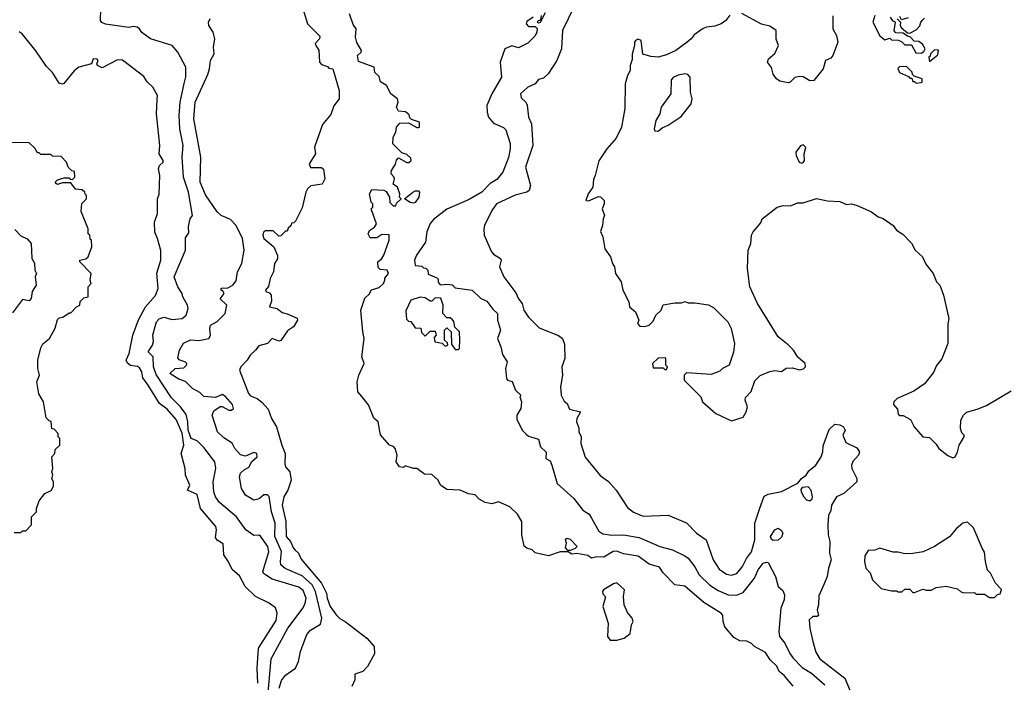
# Model space of a CAD drawing. Extents: x 1793424 to 1900092, y 321114 to 470632.
# Tile 160 of 256: x 1852609 to 1858524, y 405960 to 409940. Entities that reach past the tile are written whole.
import ezdxf

# ---------------------------------------------------------------- set-up
doc = ezdxf.new("R2010")
doc.units = 0

msp = doc.modelspace()

# ---------------------------------------------------------------- linework, layer by layer
at = {"layer": '0CON05XD'}
for points in [[(1855937.5, 410015), (1855869.2, 409875), (1855863.8, 409765), (1855836, 409695), (1855784.2, 409615), (1855755, 409589.2), (1855725, 409582), (1855705, 409556), (1855661.2, 409535), (1855617.5, 409495), (1855621.7, 409471.7), (1855650, 409445), (1855657.3, 409427.3), (1855665.8, 409355), (1855684.2, 409315), (1855692, 409185), (1855647.1, 409055), (1855677.5, 408945), (1855670, 408915), (1855655, 408904.3), (1855585, 408885.6), (1855474, 408835), (1855444, 408795), (1855401.9, 408705), (1855396.8, 408683.2), (1855399.4, 408645), (1855443.8, 408545), (1855455, 408531.2), (1855496.2, 408505), (1855501.2, 408495), (1855492, 408455), (1855518, 408395), (1855589.7, 408299.7), (1855604.5, 408264.5), (1855628, 408235), (1855638, 408195), (1855665, 408153.3), (1855729.5, 408089.5), (1855845, 408043.8), (1855870, 408025), (1855880.7, 407990.7), (1855883.3, 407905), (1855866.2, 407855), (1855868.8, 407805), (1855857.1, 407735), (1855861.2, 407685), (1855879.3, 407649.3), (1855897.5, 407635), (1855910.7, 407600.7), (1855978, 407585), (1855956, 407545), (1855953.9, 407523.9), (1855968.3, 407488.3), (1855967.5, 407465), (1855982.5, 407435), (1855980, 407395), (1856005, 407313.3), (1856095, 407203.3), (1856145.7, 407165.7), (1856191.2, 407115), (1856260.3, 407010.3), (1856295, 406981.2), (1856355, 406958), (1856505, 406963.8), (1856615, 406918), (1856675, 406856.2), (1856732.5, 406815), (1856775, 406696.7), (1856810.3, 406640.3), (1856855, 406609.2), (1856885, 406604.2), (1856916.5, 406613.5), (1856950.6, 406655), (1856975, 406703.8), (1857005, 406744), (1857024.4, 406815), (1857024.2, 406915), (1857054.3, 407005.7), (1857081.2, 407078.8), (1857105, 407090), (1857185, 407106), (1857283.9, 407156.1), (1857305, 407183.3), (1857333.3, 407205), (1857349.1, 407230.9), (1857391.2, 407265), (1857423.3, 407315), (1857433.3, 407345), (1857435, 407380), (1857470.7, 407479.3), (1857505, 407510), (1857535, 407507.5), (1857557.5, 407495), (1857566.7, 407475), (1857553.1, 407445), (1857571.2, 407401.2), (1857638.1, 407368.1), (1857654.3, 407345), (1857647.5, 407325), (1857612.9, 407287.1), (1857605.4, 407265), (1857607.7, 407245), (1857637.5, 407185), (1857637.5, 407165), (1857560, 407095), (1857516.2, 407075), (1857486, 407025), (1857480.5, 406989.5), (1857467.5, 406965), (1857463.8, 406905), (1857466.2, 406845), (1857476.2, 406805), (1857473.3, 406735), (1857483.3, 406695), (1857466.7, 406645), (1857460, 406595), (1857441.7, 406551.7), (1857409.7, 406480.3), (1857407.1, 406425), (1857398.6, 406395), (1857407.9, 406362.1), (1857400, 406355), (1857372.5, 406355), (1857351.2, 406335), (1857355.8, 406285), (1857374.2, 406205), (1857391.3, 406141.3), (1857415, 406101.2), (1857564.6, 405984.6), (1857608.1, 405885)], [(1854098.6, 405875), (1854119.6, 406100.4), (1854220, 406285), (1854312, 406408), (1854324.4, 406435), (1854329.1, 406465), (1854310.9, 406510.9), (1854285, 406532.5), (1854125, 406580.4), (1854084.7, 406604.7), (1854073.1, 406613.1), (1854070, 406625), (1854105.4, 406744.6), (1854098.9, 406775), (1854055, 406838.8), (1854045, 406843.8), (1854015, 406842), (1853966.4, 406876.4), (1853911.9, 406955), (1853809.4, 407039.4), (1853784.5, 407074.5), (1853775.6, 407105), (1853770.5, 407165), (1853787.8, 407245), (1853781.1, 407285), (1853715, 407371.4), (1853675, 407410), (1853638, 407425), (1853620.3, 407475), (1853619.2, 407525), (1853608.3, 407568.3), (1853575, 407614.5), (1853519.7, 407669.7), (1853428.9, 407808.9), (1853411.6, 407855), (1853410.6, 407915), (1853380, 407945), (1853406, 407985), (1853412.3, 408007.7), (1853408, 408045), (1853421.7, 408098.3), (1853431.2, 408125), (1853447.3, 408142.7), (1853475, 408154.2), (1853525, 408140), (1853584.4, 408145.6), (1853609.2, 408165), (1853621.1, 408205), (1853617.3, 408225), (1853588.1, 408275), (1853584.2, 408295), (1853558.1, 408335), (1853537.1, 408395), (1853603.8, 408555), (1853605, 408630), (1853625, 408660), (1853622.3, 408697.7), (1853633.8, 408745), (1853646.2, 408765), (1853622, 408905), (1853593.1, 408995), (1853584.5, 409115), (1853591.1, 409185), (1853570, 409285), (1853566.7, 409365), (1853573.1, 409445), (1853597.3, 409557.3), (1853607.5, 409597.5), (1853605.8, 409655), (1853558.8, 409745), (1853523.8, 409785), (1853395, 409826), (1853343.3, 409863.3), (1853329.4, 409885), (1853313.8, 409895), (1853295, 409898.8), (1853265, 409893.8), (1853125, 409912.5), (1853102.5, 409922.5), (1853093.8, 409935), (1853096.7, 410005)], [(1854311.7, 410001.7), (1854337.5, 409915), (1854411.7, 409841.7), (1854410, 409825), (1854383, 409797), (1854390.7, 409780.7), (1854406.4, 409756.4), (1854410, 409685), (1854421.7, 409671.7), (1854458.3, 409658.3), (1854465, 409650), (1854490, 409645), (1854527.5, 409515), (1854527.5, 409465), (1854496.4, 409423.6), (1854478.8, 409371.2), (1854428.3, 409311.7), (1854378.8, 409175), (1854386.7, 409135), (1854347.5, 409075), (1854355, 409053.3), (1854421.7, 409051.7), (1854433, 409043), (1854442.5, 408985), (1854425, 408952.5), (1854358.3, 408941.7), (1854337.5, 408925), (1854327.5, 408905), (1854305, 408810), (1854265, 408730), (1854255, 408720), (1854241.7, 408718.3), (1854238.3, 408701.7), (1854221.7, 408688.3), (1854215, 408670), (1854205, 408670), (1854178.3, 408641.7), (1854165, 408640), (1854131.7, 408671.7), (1854085, 408672.5), (1854072.5, 408665), (1854068.8, 408645), (1854075, 408626.7), (1854136.1, 408576.1), (1854157, 408523), (1854157, 408503), (1854138.8, 408475), (1854134, 408425), (1854114.3, 408385.7), (1854102.6, 408337.4), (1854086.2, 408315), (1854087.5, 408307.5), (1854109.4, 408299.4), (1854119.6, 408285), (1854121.2, 408248.8), (1854110, 408215), (1854155, 408206.2), (1854185, 408180.8), (1854215, 408174.2), (1854275, 408147.5), (1854276.7, 408135), (1854253.3, 408095), (1854218.3, 408071.7), (1854177.1, 408012.9), (1854165, 408009.2), (1854125, 408026.2), (1854096.7, 407995), (1854045, 407982), (1854025, 407954.2), (1853992.5, 407925), (1853975.5, 407894.5), (1853938, 407855), (1853928.8, 407835), (1853984.2, 407694.2), (1853995, 407681.2), (1854035, 407664), (1854063.4, 407643.4), (1854100.6, 407600.6), (1854120.6, 407545), (1854151.5, 407495), (1854182.6, 407385), (1854203.8, 407335), (1854201.9, 407271.9), (1854206, 407255), (1854231.9, 407225), (1854240, 407175), (1854219.3, 407115), (1854195.9, 407075), (1854186.2, 407025), (1854208.5, 406925), (1854210, 406835), (1854236, 406805), (1854253.5, 406765), (1854264.3, 406754.3), (1854283.1, 406735), (1854298.8, 406698.8), (1854421.2, 406555), (1854451.8, 406495), (1854455.4, 406465.4), (1854474.6, 406415), (1854510.5, 406365), (1854532.8, 406342.8), (1854564.3, 406325), (1854693.1, 406225), (1854738.1, 406175), (1854739.3, 406130.7), (1854698, 406055), (1854670, 406025), (1854621.2, 406008.8), (1854622.5, 405975), (1854603.3, 405935)], [(1857255, 405936.7), (1857201.7, 406001.7), (1857171.2, 406025), (1857157.6, 406057.6), (1857116.2, 406095), (1857089.7, 406139.7), (1857022.5, 406175), (1857005, 406192.5), (1856977, 406207), (1856935, 406210), (1856898.9, 406228.9), (1856844.1, 406294.1), (1856834.5, 406325), (1856832.3, 406362.3), (1856824.2, 406374.2), (1856719.4, 406439.4), (1856605, 406536.7), (1856545, 406546.2), (1856475, 406617.5), (1856452.3, 406652.3), (1856389.3, 406669.3), (1856325, 406718.1), (1856235, 406731.9), (1856195, 406747.3), (1856173.8, 406746.2), (1856118, 406712), (1856075, 406714.4), (1856044.2, 406705), (1856022, 406722), (1855955, 406733.1), (1855925, 406730), (1855903, 406743), (1855855, 406743.3), (1855785, 406718.8), (1855705, 406737.5), (1855687.5, 406755), (1855655, 406766.2), (1855638.8, 406778.8), (1855626.1, 406846.1), (1855624.2, 406925), (1855599.3, 406969.3), (1855553.3, 407015), (1855485, 407044.4), (1855445, 407032.3), (1855405, 407039.4), (1855369.7, 407059.7), (1855345, 407085.7), (1855305, 407092.5), (1855255, 407114.2), (1855175, 407118.8), (1855136.7, 407145), (1855123.3, 407175), (1855085, 407209.2), (1855040.3, 407210.3), (1854995, 407243.8), (1854973.9, 407243.9), (1854925, 407260), (1854915, 407250), (1854890, 407255), (1854870, 407285), (1854876.2, 407325), (1854863.3, 407365), (1854855, 407376.7), (1854830, 407385), (1854776.7, 407446.7), (1854761.2, 407525), (1854736.4, 407546.4), (1854705, 407627.5), (1854665, 407677.5), (1854640, 407705), (1854636.7, 407765), (1854646.2, 407805), (1854678.8, 407875), (1854664.2, 407915), (1854678.2, 408025), (1854669.5, 408065), (1854658.8, 408195), (1854681.7, 408268.3), (1854707.9, 408292.1), (1854722.5, 408317.5), (1854768.1, 408331.9), (1854793.3, 408355), (1854802.5, 408375), (1854801.7, 408388.3), (1854823.3, 408415), (1854816.1, 408436.1), (1854775, 408440), (1854761.7, 408451.7), (1854760, 408485), (1854785, 408506.7), (1854795.8, 408525), (1854827.5, 408615), (1854828.3, 408648.3), (1854785, 408650), (1854755, 408630), (1854715, 408630), (1854702.5, 408655), (1854710, 408675), (1854740, 408695), (1854752.5, 408715), (1854720, 408805), (1854730, 408815), (1854730, 408835), (1854720, 408845), (1854710, 408895), (1854725, 408920), (1854797, 408917), (1854809.3, 408909.3), (1854830, 408875), (1854831.7, 408841.7), (1854851.7, 408821.7), (1854868.3, 408821.7), (1854871.7, 408838.3), (1854900, 408865), (1854890, 408875), (1854892.5, 408895), (1854877.5, 408935), (1854853, 408953), (1854860, 408985), (1854857, 408997), (1854840, 409015), (1854842.5, 409035), (1854867, 409073), (1854873, 409097), (1854885, 409110), (1854935, 409082.5), (1854947, 409083), (1854960, 409095), (1854958.3, 409108.3), (1854935, 409130), (1854905, 409140), (1854855, 409190), (1854850, 409195), (1854852.5, 409235), (1854867.5, 409265), (1854872.5, 409295), (1854891.7, 409318.3), (1854945, 409320), (1854995, 409292.5), (1855005, 409292.5), (1855010, 409295), (1855010, 409325), (1854961.7, 409341.7), (1854951.7, 409351.7), (1854948.3, 409368.3), (1854927, 409387), (1854885, 409390), (1854872.5, 409415), (1854882.5, 409445), (1854877.5, 409465), (1854837.5, 409495), (1854812.5, 409545), (1854776.4, 409566.4), (1854768.3, 409598.3), (1854743, 409623), (1854737.5, 409655), (1854645, 409690), (1854637.5, 409725), (1854660, 409745), (1854662.5, 409755), (1854633.8, 409803.8), (1854626.7, 409835), (1854630, 409885), (1854611.7, 409911.7), (1854590, 409975)], [(1855694, 409956), (1855655, 409930), (1855651.9, 409915), (1855665, 409899.2), (1855705, 409900), (1855716.7, 409886.7), (1855716.2, 409865), (1855705, 409843.3), (1855661.1, 409798.9), (1855605, 409771.2), (1855565, 409784.3), (1855523.3, 409765), (1855495.6, 409685), (1855502.5, 409595), (1855444.6, 409495), (1855415.4, 409425), (1855416.4, 409385), (1855425.7, 409355), (1855455, 409318), (1855515, 409292), (1855529.1, 409279.1), (1855555, 409197.5), (1855555.6, 409165), (1855545, 409112.5), (1855511.2, 409025), (1855475, 408980), (1855435, 408956), (1855385, 408904.2), (1855309.2, 408860.8), (1855175, 408802.9), (1855095, 408740.8), (1855075, 408716.2), (1855055, 408666.7), (1855046.3, 408603.7), (1854993.3, 408525), (1854980, 408495), (1854983.6, 408463.6), (1855025, 408460), (1855035, 408450), (1855048.3, 408448.3), (1855060, 408435), (1855061.7, 408411.7), (1855115, 408390), (1855121.7, 408381.7), (1855123, 408363), (1855135, 408347.5), (1855175, 408352.5), (1855206.7, 408346.7), (1855225, 408330), (1855325.9, 408315.9), (1855377, 408267), (1855415, 408250), (1855450.5, 408200.5), (1855480, 408175), (1855480, 408135), (1855497.5, 408075), (1855480, 408025), (1855500, 407975), (1855508.3, 407928.3), (1855536.2, 407885), (1855526.7, 407845), (1855532.5, 407785), (1855540, 407775), (1855566.4, 407766.4), (1855587.5, 407715), (1855620, 407685), (1855612.5, 407675), (1855622.5, 407645), (1855620, 407605), (1855594.5, 407565.5), (1855595, 407540), (1855628, 407475), (1855650.3, 407450.3), (1855665, 407438.8), (1855725, 407420), (1855736.7, 407375), (1855771.7, 407341.7), (1855770, 407305), (1855795, 407290), (1855806.2, 407265), (1855836.7, 407155), (1855937.5, 407065), (1855991.2, 406995), (1856030, 406970), (1856043.6, 406946.4), (1856088.3, 406868.3), (1856111.1, 406851.1), (1856165, 406844.5), (1856236.6, 406846.6), (1856330.7, 406830.7), (1856453.8, 406775), (1856531.2, 406755), (1856605, 406719.5), (1856624.4, 406705), (1856665, 406654.2), (1856689.5, 406605), (1856755, 406542.9), (1856805, 406511.5), (1856865, 406485.5), (1856915, 406482.7), (1856955, 406498.6), (1857023.6, 406585), (1857045.6, 406635), (1857074, 406675), (1857095, 406682.5), (1857105, 406680), (1857148.2, 406595), (1857164.8, 406534.8), (1857192.2, 406512.2), (1857203.3, 406485), (1857200.8, 406455), (1857180.6, 406405), (1857174.4, 406335), (1857169.4, 406265), (1857173.1, 406235), (1857204.2, 406195), (1857235, 406133.8), (1857254.3, 406105), (1857308.3, 406048.3), (1857365, 406015.7), (1857445, 405945.6)], [(1855765, 409982.5), (1855735, 409922.5), (1855725, 409920), (1855720, 409925), (1855723.6, 409936.4), (1855740, 409940), (1855742.5, 409965)], [(1856875, 409968.1), (1856851.2, 409935), (1856823.3, 409915), (1856785, 409900.6), (1856735, 409895.7), (1856715, 409888), (1856660.5, 409849.5), (1856642.5, 409825), (1856617.5, 409805)], [(1857493.9, 409963.9), (1857493.8, 409885), (1857515.7, 409845), (1857522.5, 409805), (1857493.3, 409725), (1857480.7, 409709.3), (1857450, 409695), (1857436.2, 409645), (1857380, 409575), (1857355, 409572.5), (1857315, 409597.5), (1857295, 409600), (1857265, 409592.5), (1857237.5, 409565), (1857225, 409561.2), (1857175, 409571.2), (1857154.1, 409584.1), (1857134, 409614), (1857125, 409652.5), (1857101.2, 409685), (1857106.7, 409705), (1857145, 409737.5), (1857167.5, 409785), (1857153.6, 409823.6), (1857152.5, 409875), (1857115, 409900.8), (1857065, 409913.8), (1856947.3, 409977.3)], [(1857746.2, 409965), (1857733.1, 409925), (1857775, 409842.5), (1857805, 409820), (1857835, 409830), (1857845, 409820), (1857885, 409817.5), (1857905, 409810), (1857925, 409790), (1857965, 409790), (1857991.7, 409741.7), (1858025, 409740)], [(1858025, 409740), (1858040, 409750), (1858047.5, 409765), (1858032.5, 409792.5), (1858009.5, 409809.5), (1857981.7, 409811.7), (1857958.3, 409838.3), (1857941.7, 409841.7), (1857915, 409860), (1857871.7, 409861.7), (1857862.5, 409872.5), (1857870, 409925), (1857855, 409932.5), (1857840, 409955)], [(1857945, 409952.5), (1857905, 409940), (1857895, 409960)], [(1854167.5, 405925), (1854180.7, 405970.7), (1854205, 406002.5), (1854265.8, 406044.2), (1854284.4, 406085.6), (1854295.8, 406145), (1854333, 406247), (1854355, 406273.8), (1854415, 406310), (1854424, 406346), (1854386.4, 406505), (1854366.3, 406546.3), (1854305, 406599.3), (1854204, 406644), (1854178.1, 406665), (1854174.6, 406685), (1854182.2, 406745), (1854140.8, 406835), (1854142.7, 406915), (1854121.8, 406985), (1854107, 407077), (1854097, 407087), (1854075, 407086.2), (1854047, 407063), (1854015, 407053.8), (1853965.7, 407085), (1853942, 407125), (1853930, 407195), (1853935, 407216.7), (1853957, 407237), (1853985, 407253.3), (1854003.6, 407286.4), (1854036.1, 407313.9), (1854033.6, 407333.6), (1854015, 407341.2), (1853965, 407317.5), (1853935, 407326.7), (1853901.2, 407365), (1853885.9, 407395.9), (1853835, 407428), (1853797.5, 407465), (1853764.4, 407565), (1853775, 407590), (1853812.9, 407617.1), (1853825, 407616.9), (1853865, 407594.1), (1853882, 407595), (1853892.5, 407605), (1853887.9, 407627.9), (1853845, 407677.1), (1853825, 407689.2), (1853785, 407670.8), (1853715, 407676.2), (1853691.4, 407701.4), (1853646.7, 407725), (1853605, 407767.5), (1853565, 407780), (1853510, 407815), (1853542.5, 407845), (1853595, 407850), (1853610, 407865), (1853612.5, 407875), (1853605, 407882.5), (1853566.4, 407896.4), (1853559.3, 407909.3), (1853569.2, 407955), (1853593.6, 407996.4), (1853635, 408017.1), (1853685, 408013.1), (1853745, 408026.2), (1853755.8, 408044.2), (1853750, 408085), (1853754.3, 408105), (1853795, 408127.5), (1853843.8, 408175), (1853852.5, 408225), (1853813, 408263), (1853837.5, 408295), (1853830, 408310), (1853820, 408315), (1853820, 408325), (1853825, 408330), (1853855, 408327.5), (1853890, 408345), (1853908.3, 408371.7), (1853917.5, 408425), (1853943.3, 408475), (1853957.1, 408555), (1853946.7, 408625), (1853909.4, 408705), (1853875, 408739.4), (1853820, 408765), (1853795, 408785.7), (1853725, 408889.2), (1853692.9, 408965), (1853696.7, 409115), (1853654.7, 409345.3), (1853663.6, 409445), (1853739.2, 409610.8), (1853748.9, 409645), (1853755.6, 409694.4), (1853776.5, 409735), (1853773.1, 409775), (1853780, 409825), (1853770, 409865), (1853744.2, 409905), (1853742, 409925), (1853752.3, 409947.7)], [(1857880, 409945), (1857900, 409925), (1857897, 409907), (1857903.3, 409893.3), (1857941.7, 409861.7), (1857955, 409860), (1857995, 409880), (1858017, 409903), (1858022.5, 409925), (1858035, 409940), (1858045, 409950)], [(1854039.3, 405955), (1854035.5, 406044.5), (1854042.5, 406165), (1854148.5, 406331.5), (1854156, 406375), (1854145, 406407.5), (1854107.5, 406435), (1854025, 406476.2), (1853963.8, 406535), (1853929.5, 406599.5), (1853885, 406636.7), (1853863.8, 406683.8), (1853835.8, 406725), (1853832, 406792), (1853795, 406813.3), (1853785, 406830), (1853792, 406875), (1853786.7, 406895), (1853695.7, 407005), (1853675, 407088), (1853617.5, 407115), (1853631.4, 407145), (1853604.7, 407205), (1853603.6, 407245), (1853579.6, 407335), (1853594.7, 407385), (1853585, 407456.9), (1853548.5, 407538.5), (1853495, 407600.5), (1853448.2, 407635), (1853380.4, 407745), (1853348.9, 407788.9), (1853342.2, 407825), (1853328.6, 407848.6), (1853316.4, 407856.4), (1853275, 407863.3), (1853257.1, 407877.1), (1853249.1, 407895), (1853265.6, 407935), (1853288.7, 408045), (1853322.4, 408137.6), (1853364.7, 408215.3), (1853425.5, 408284.5), (1853440, 408325), (1853431.7, 408418.3), (1853456.5, 408495), (1853455.7, 408554.3), (1853437.1, 408625), (1853420, 408665), (1853419.2, 408725), (1853435.8, 408775.8), (1853436.7, 408865), (1853447, 408893), (1853450, 409005), (1853442, 409045), (1853448.6, 409065), (1853470, 409085), (1853471.1, 409095), (1853446.7, 409135), (1853451.2, 409185), (1853430.8, 409375), (1853433.6, 409463.6), (1853435.8, 409485), (1853408.8, 409535), (1853375, 409566.7), (1853355, 409600), (1853226.8, 409696.8), (1853215, 409700), (1853192.3, 409697.7), (1853105, 409651.4), (1853076.7, 409665), (1853072.5, 409675), (1853080, 409695), (1853075, 409702.5), (1853050, 409705), (1853040, 409675), (1852963.9, 409656.1), (1852935, 409632.5), (1852873, 409557), (1852865, 409552.5), (1852845, 409560), (1852805, 409622.5), (1852769.2, 409659.2), (1852705, 409753.3), (1852623.3, 409855), (1852605, 409866.7)], [(1856617.5, 409805), (1856550, 409755), (1856495, 409729.2), (1856445, 409715.8), (1856400, 409720), (1856353, 409733), (1856342.5, 409815), (1856325, 409823.3), (1856307.5, 409815), (1856302.5, 409805), (1856302.5, 409785), (1856287, 409733), (1856288.3, 409701.7), (1856276, 409665), (1856276.7, 409635), (1856260, 409605), (1856246, 409555), (1856243.9, 409406.1), (1856224, 409295), (1856191.7, 409228.3), (1856136.2, 409165), (1856087, 409093), (1856066.2, 409005), (1856055, 408980), (1856051.2, 408935), (1856023.3, 408895), (1856010, 408855), (1856025, 408852.5), (1856085, 408877.5), (1856097, 408877), (1856120, 408855), (1856120, 408835), (1856107.5, 408805), (1856122.5, 408765), (1856113.3, 408745), (1856110, 408705), (1856098.3, 408668.3), (1856112.5, 408635), (1856123.6, 408563.6), (1856157.5, 408515), (1856170, 408475), (1856182.5, 408455), (1856187.5, 408415), (1856222.5, 408365), (1856232.5, 408315), (1856267.5, 408245), (1856272.5, 408215), (1856307.5, 408185), (1856327.5, 408135), (1856320, 408115), (1856335, 408100), (1856365, 408097.5), (1856390, 408105), (1856415, 408130), (1856430, 408165), (1856462.5, 408195), (1856475, 408227.5), (1856545, 408240), (1856585, 408240), (1856605, 408247.5), (1856625, 408240), (1856665, 408240), (1856747, 408227), (1856779.3, 408209.3), (1856862.5, 408125), (1856882.5, 408085), (1856902.5, 407995), (1856897, 407943), (1856870, 407865), (1856830, 407845), (1856815, 407830), (1856761.7, 407808.3), (1856615, 407820), (1856600, 407805), (1856600, 407775), (1856700, 407675), (1856710, 407645), (1856790, 407575), (1856885, 407530), (1856955, 407552.5), (1856972.5, 407585), (1856980, 407615), (1856967.5, 407655), (1856968.3, 407671.7), (1857003, 407707), (1857025, 407770), (1857056.7, 407803.3), (1857115, 407827.5), (1857145, 407832.5), (1857185, 407827.5), (1857213.6, 407846.4), (1857249.3, 407849.3), (1857295, 407837.5), (1857316.4, 407843.6), (1857330, 407855), (1857327.5, 407875), (1857284.1, 407914.1), (1857256.7, 407955), (1857225, 407986.7), (1857165.7, 408035.7), (1857040, 408235), (1856994, 408335), (1856980, 408445), (1856984, 408555), (1857000, 408595), (1857004, 408645), (1857015, 408666.7), (1857060, 408720), (1857068.8, 408745), (1857160, 408815), (1857195, 408824), (1857238.3, 408821.7), (1857280.7, 408839.3), (1857315, 408841.2), (1857395, 408866.7), (1857461.7, 408851.7), (1857535, 408848.8), (1857575, 408831.2), (1857605, 408833.3), (1857640, 408825), (1857725.7, 408785.7), (1857765, 408756.7), (1857795, 408746.7), (1857856.7, 408705), (1857876.1, 408676.1), (1857913, 408653), (1857965, 408597.5), (1857987.5, 408555), (1858032.5, 408515), (1858051.7, 408471.7), (1858096.1, 408416.1), (1858116.4, 408366.4), (1858136.2, 408345), (1858158.8, 408285), (1858190, 408145), (1858183.6, 408113.6), (1858183.3, 407995), (1858147.7, 407902.3), (1858116.4, 407863.6), (1858098.3, 407821.7), (1858045, 407753.3), (1857980.7, 407709.3), (1857880, 407665), (1857860, 407645), (1857858.3, 407628.3), (1857881.7, 407601.7), (1857885, 407570), (1857895, 407563.3), (1857915, 407562.5), (1857959.3, 407539.3), (1857982.5, 407495), (1858033.6, 407433.6), (1858075, 407430), (1858115, 407390), (1858130, 407365), (1858185, 407322.5), (1858215, 407307.5), (1858227.5, 407315), (1858242.5, 407345), (1858252.5, 407385), (1858282.5, 407435), (1858282.5, 407445), (1858269.3, 407459.3), (1858260, 407485), (1858262.5, 407535), (1858277.5, 407565), (1858296.4, 407583.6), (1858360.7, 407600.7), (1858417, 407623), (1858565, 407710.8)], [(1858075, 409690), (1858125, 409730), (1858128.3, 409758.3), (1858105, 409760), (1858080, 409735), (1858078.3, 409721.7), (1858070, 409715), (1858075, 409690)], [(1857995, 409560), (1858025, 409562.5), (1858030, 409565), (1858030, 409585), (1857981.7, 409601.7), (1857971.7, 409611.7), (1857970, 409625), (1857935, 409660), (1857893, 409657), (1857883, 409647), (1857893.6, 409623.6), (1857948.3, 409598.3), (1857955, 409590), (1857968.3, 409588.3), (1857975, 409570), (1857985, 409570), (1857995, 409560)], [(1856445, 409271.2), (1856468.8, 409291.2), (1856505, 409306.2), (1856581.7, 409358.3), (1856643.3, 409435), (1856648, 409465), (1856638.8, 409505), (1856636.2, 409595), (1856622, 409612), (1856605, 409615.8), (1856565, 409607.5), (1856535, 409593.8), (1856521.9, 409578.1), (1856520, 409495), (1856462, 409415), (1856454, 409375), (1856430, 409335), (1856420, 409285), (1856425, 409273.3), (1856445, 409271.2)], [(1852575, 406860), (1852615, 406860), (1852625, 406870), (1852645, 406870), (1852680, 406905), (1852680, 406955), (1852710, 406985), (1852710, 407005), (1852725, 407050), (1852760, 407095), (1852798.3, 407111.7), (1852811.7, 407138.3), (1852811.7, 407161.7), (1852802.5, 407185), (1852807.5, 407205), (1852802.5, 407225), (1852807.5, 407245), (1852802.5, 407315), (1852820, 407335), (1852821.7, 407358.3), (1852850, 407385), (1852850, 407425), (1852840, 407435), (1852840, 407455), (1852815, 407480), (1852801.7, 407481.7), (1852797, 407527), (1852785, 407530), (1852768.3, 407548.3), (1852752.5, 407645), (1852723, 407693), (1852712.5, 407765), (1852727.5, 407805), (1852717.5, 407845), (1852717.5, 407895), (1852735, 407970), (1852747, 407993), (1852787.5, 408025), (1852821.7, 408088.3), (1852835, 408140), (1852845, 408150), (1852867, 408153), (1852905, 408180), (1852915, 408180), (1852950, 408215), (1852970, 408225), (1852973, 408247), (1852995, 408270), (1853020, 408275), (1853020, 408335), (1853037.5, 408355), (1853032.5, 408375), (1853037.5, 408415), (1852970, 408485), (1852970, 408495), (1853007, 408503), (1853020, 408515), (1853042.5, 408575), (1853040, 408615), (1853031.7, 408621.7), (1853030, 408645), (1853020, 408655), (1853020, 408685), (1852978.3, 408788.3), (1852983, 408837), (1853010, 408865), (1853010, 408885), (1853001.7, 408891.7), (1853000, 408905), (1852985, 408917.5), (1852943, 408923), (1852915, 408960), (1852865, 408960), (1852835, 408950), (1852830, 408955), (1852822.5, 408965), (1852835, 408977.5), (1852875, 408990), (1852905, 408990), (1852911.7, 408981.7), (1852925, 408980), (1852940, 408995), (1852938.3, 409028.3), (1852921.7, 409031.7), (1852911.7, 409041.7), (1852900, 409055), (1852890, 409085), (1852858.3, 409118.3), (1852805, 409120), (1852795, 409130), (1852735, 409130), (1852725, 409140), (1852715, 409140), (1852699.3, 409169.3), (1852665, 409200), (1852533, 409203)], [(1857305, 409078), (1857315, 409082), (1857324.2, 409095), (1857322, 409135), (1857332, 409172), (1857315, 409189.2), (1857298.3, 409181.7), (1857271.2, 409145), (1857273.3, 409125), (1857292, 409085), (1857305, 409078)], [(1854975, 408837.5), (1854955, 408842.5), (1854920, 408865), (1854970, 408905), (1854985, 408912.5), (1855005, 408912.5), (1855010, 408905), (1855005.8, 408875), (1854985, 408842.5), (1854975, 408837.5)], [(1852579.3, 408679.3), (1852615, 408642.5), (1852653, 408623), (1852677.5, 408595), (1852682.5, 408505), (1852697, 408477), (1852700, 408435), (1852710, 408415), (1852702.5, 408395), (1852707.5, 408345), (1852683, 408307), (1852677.5, 408265), (1852665, 408252.5), (1852625, 408258.8), (1852565, 408180)], [(1855245, 407960), (1855250, 407965), (1855252.5, 408015), (1855250, 408065), (1855223, 408093), (1855217.5, 408127.5), (1855208.3, 408138.3), (1855195, 408150), (1855175, 408150), (1855150, 408175), (1855152.5, 408225), (1855138.3, 408268.3), (1855105, 408270), (1855085, 408250), (1855075, 408250), (1855045, 408270), (1855015, 408273.3), (1854957.5, 408255), (1854928.3, 408191.7), (1854931.7, 408141.7), (1854945, 408130), (1854958.3, 408128.3), (1854985, 408090), (1855018.3, 408088.3), (1855021.7, 408061.7), (1855045, 408040), (1855075, 408070), (1855105, 408070), (1855110, 408045), (1855098.3, 408031.7), (1855102.5, 408005), (1855147.5, 407997.5), (1855165, 407980), (1855180, 407985), (1855178.3, 407998.3), (1855160, 408015), (1855160, 408075), (1855175, 408090), (1855200, 408065), (1855201.7, 407991.7), (1855225, 407960), (1855245, 407960)], [(1856495, 407840), (1856500, 407855), (1856490, 407865), (1856490, 407905), (1856485, 407910), (1856445, 407907.5), (1856410, 407875), (1856415, 407850), (1856475, 407850), (1856485, 407840), (1856495, 407840)], [(1857355, 407051.1), (1857368.3, 407061.7), (1857372.2, 407075), (1857362.5, 407115), (1857345, 407133.8), (1857308.8, 407131.2), (1857301.2, 407118.8), (1857302.5, 407105), (1857319.2, 407075), (1857335, 407056.4), (1857355, 407051.1)], [(1857135, 406811.2), (1857125, 406818.8), (1857119.4, 406835), (1857145, 406876.2), (1857165, 406886.7), (1857183, 406873), (1857192.5, 406855), (1857185, 406832.5), (1857165, 406813.8), (1857135, 406811.2)], [(1858465, 406470), (1858481.7, 406488.3), (1858498.3, 406491.7), (1858507, 406517), (1858470, 406555), (1858440, 406615), (1858423, 406633), (1858410, 406685), (1858405, 406742.5), (1858390, 406765), (1858338.3, 406888.3), (1858301.7, 406921.7), (1858273.6, 406916.4), (1858235, 406882.5), (1858195, 406833.3), (1858103.6, 406776.4), (1858036.4, 406743.6), (1857973, 406733), (1857925, 406732.5), (1857885, 406742.5), (1857855, 406742.5), (1857775, 406766.7), (1857746.1, 406753.9), (1857705, 406752.5), (1857685, 406720), (1857683.8, 406685), (1857691.2, 406645), (1857718.3, 406618.3), (1857732.5, 406575), (1857783, 406523), (1857845, 406510), (1857875, 406510), (1857885, 406502.5), (1857907, 406503), (1857925, 406520), (1857955, 406520), (1857975, 406500), (1857985, 406500), (1858035, 406520), (1858055, 406512.5), (1858085, 406512.5), (1858115, 406530), (1858175, 406537.5), (1858241.7, 406521.7), (1858260, 406505), (1858278.3, 406498.3), (1858345, 406500), (1858355, 406490), (1858405, 406490), (1858435, 406470), (1858465, 406470)], [(1855901.7, 406751.7), (1855888.3, 406768.3), (1855893.3, 406795), (1855887.5, 406815), (1855895, 406826.7), (1855915, 406820), (1855956.7, 406775), (1855945.9, 406764.1), (1855915, 406752.5), (1855901.7, 406751.7)], [(1856155, 406213.3), (1856195, 406213.8), (1856240, 406225), (1856275, 406252.5), (1856283.8, 406305), (1856293.8, 406325), (1856288.8, 406345), (1856259.1, 406379.1), (1856239.2, 406425), (1856236.2, 406475), (1856242.5, 406515), (1856195, 406557.5), (1856175, 406551.2), (1856116.7, 406515), (1856110, 406505), (1856111.7, 406491.7), (1856127, 406473), (1856111.2, 406415), (1856143.8, 406315), (1856140, 406235), (1856155, 406213.3)]]:
    msp.add_lwpolyline(points, dxfattribs=at)

doc.saveas('drawing.dxf')
